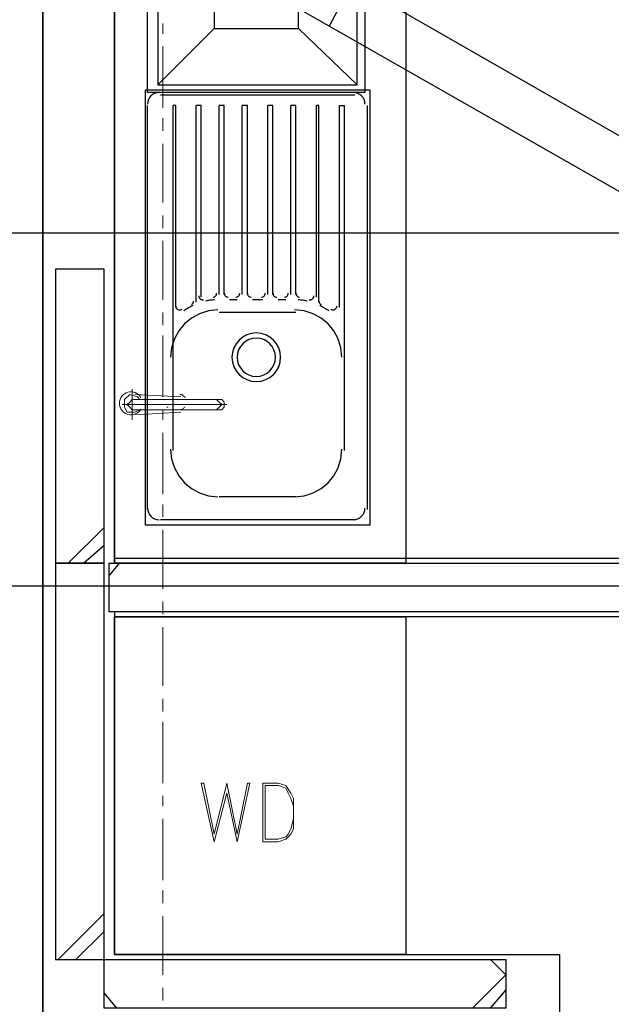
# Model space of a CAD drawing. Header units: millimetres. Extents: x 0 to 420, y 0 to 297.
# Tile 9 of 79: x 48 to 58, y 111 to 127. Entities that reach past the tile are written whole.
import ezdxf

# ---------------------------------------------------------------- set-up
doc = ezdxf.new("R2010")
doc.units = ezdxf.units.MM
doc.layers.add('LINE_000000', color=7, linetype='Continuous')

msp = doc.modelspace()

# ---------------------------------------------------------------- linework, layer by layer
at = {"layer": 'LINE_000000', "lineweight": 25}
for p, q in [((48.683, 219.625), (48.683, 63.161)), ((48.683, 99.356), (48.683, 211.201)), ((73.956, 116.501), (53.806, 128.058)), ((51.52, 127.296), (50.588, 126.365)), ((73.448, 115.909), (53.425, 127.339)), ((53.848, 126.196), (50.631, 126.196)), ((50.419, 119.338), (50.419, 126.026)), ((50.885, 126.026), (50.842, 126.026)), ((50.842, 121.793), (50.842, 126.026)), ((50.885, 122.682), (50.885, 126.026)), ((51.308, 126.026), (51.223, 126.026)), ((51.223, 122.767), (51.223, 126.026)), ((51.308, 122.851), (51.308, 126.026)), ((51.689, 126.026), (51.604, 126.026)), ((51.604, 122.894), (51.604, 126.026)), ((51.689, 122.894), (51.689, 126.026)), ((52.07, 126.026), (51.985, 126.026)), ((51.985, 122.894), (51.985, 126.026)), ((52.07, 122.894), (52.07, 126.026)), ((52.493, 126.026), (52.409, 126.026)), ((52.409, 122.894), (52.409, 126.026)), ((52.493, 122.894), (52.493, 126.026)), ((52.874, 126.026), (52.79, 126.026)), ((52.79, 122.894), (52.79, 126.026)), ((52.874, 122.894), (52.874, 126.026)), ((53.255, 126.026), (53.213, 126.026)), ((53.213, 122.851), (53.213, 126.026)), ((53.255, 122.767), (53.255, 126.026)), ((53.679, 121.835), (53.679, 126.026)), ((54.06, 119.338), (54.06, 126.026)), ((129.117, 123.91), (27.813, 123.91)), ((51.901, 122.809), (51.774, 122.809)), ((52.324, 122.809), (52.155, 122.809)), ((52.705, 122.809), (52.578, 122.809)), ((52.874, 122.597), (51.604, 122.597)), ((50.842, 120.311), (50.842, 121.835)), ((53.679, 120.311), (53.679, 121.835)), ((52.874, 119.549), (51.604, 119.549)), ((53.848, 119.168), (50.631, 119.168)), ((49.107, 118.449), (49.699, 119.041)), ((49.361, 118.449), (49.699, 118.745)), ((49.784, 118.237), (49.953, 118.449)), ((109.093, 118.068), (27.813, 118.068)), ((48.937, 111.887), (49.699, 112.649)), ((49.234, 111.887), (49.699, 112.353)), ((56.346, 111.633), (56.092, 111.887)), ((55.795, 111.083), (56.346, 111.633)), ((49.911, 111.083), (49.699, 111.337)), ((56.092, 111.083), (56.346, 111.379))]:
    msp.add_line(p, q, dxfattribs=at)
at = {"layer": 'LINE_000000', "lineweight": 13}
for p, q in [((50.673, 127.381), (50.673, 127.212)), ((50.673, 127), (50.673, 125.984)), ((50.673, 125.815), (50.673, 125.603)), ((50.673, 125.391), (50.673, 124.418)), ((50.673, 124.206), (50.673, 123.994)), ((50.673, 123.783), (50.673, 122.809)), ((50.673, 122.597), (50.673, 122.386)), ((50.673, 122.216), (50.673, 121.2)), ((50.673, 120.989), (50.673, 120.819)), ((50.673, 120.608), (50.673, 119.592)), ((50.673, 119.422), (50.673, 119.211)), ((50.673, 118.999), (50.673, 118.025)), ((50.673, 117.814), (50.673, 117.602)), ((50.673, 117.39), (50.673, 116.417)), ((50.673, 116.205), (50.673, 115.993)), ((50.673, 115.824), (50.673, 114.808)), ((52.324, 114.808), (52.324, 113.834)), ((52.366, 114.766), (52.366, 113.877)), ((50.673, 114.596), (50.673, 114.427)), ((50.673, 114.215), (50.673, 113.199)), ((50.673, 113.03), (50.673, 112.818)), ((50.673, 112.607), (50.673, 111.633)), ((50.673, 111.421), (50.673, 111.21))]:
    msp.add_line(p, q, dxfattribs=at)
at = {"layer": 'LINE_000000', "lineweight": 0}
for p, q in [((50.165, 121.327), (50.165, 120.819)), ((50.165, 121.158), (51.647, 121.158)), ((50.969, 121.2), (50.207, 121.243)), ((50.334, 121.2), (50.334, 121.2)), ((50.758, 121.158), (50.334, 121.158)), ((49.996, 121.073), (51.731, 121.073)), ((50.165, 120.989), (51.647, 120.989)), ((50.969, 120.946), (50.207, 120.904)), ((50.758, 120.989), (50.334, 120.989)), ((50.334, 120.989), (50.334, 120.989))]:
    msp.add_line(p, q, dxfattribs=at)
at = {"layer": 'LINE_000000', "lineweight": 25}
for points in [[(49.869, 132.503), (57.912, 132.503), (57.912, 131.318), (49.869, 131.318), (49.869, 118.449)], [(52.917, 127.296), (52.917, 129.921), (51.52, 129.921), (51.52, 127.296), (52.917, 127.296), (53.89, 126.365), (53.89, 130.852), (50.588, 130.852), (50.588, 126.365), (53.89, 126.365)], [(53.806, 128.058), (53.425, 127.339), (51.943, 128.185), (51.858, 128.228), (51.816, 128.312), (51.774, 128.355), (51.774, 128.439), (51.731, 128.524), (51.774, 128.609), (51.774, 128.651), (51.816, 128.736), (51.858, 128.82), (51.901, 128.863), (51.985, 128.905), (52.028, 128.905), (52.112, 128.947), (52.197, 128.947), (52.282, 128.905), (52.366, 128.863)], [(50.61, 126.238), (50.571, 126.234), (50.535, 126.223), (50.503, 126.205), (50.475, 126.182), (50.452, 126.154), (50.434, 126.122), (50.423, 126.086), (50.419, 126.047)], [(54.017, 126.047), (54.013, 126.086), (54.002, 126.122), (53.985, 126.154), (53.962, 126.182), (53.933, 126.205), (53.901, 126.223), (53.865, 126.234), (53.827, 126.238)], [(53.594, 122.682), (53.594, 126.026), (53.679, 126.026)], [(51.502, 122.851), (51.514, 122.853), (51.526, 122.857), (51.536, 122.864), (51.545, 122.871), (51.552, 122.881), (51.557, 122.891), (51.561, 122.903), (51.562, 122.915)], [(51.689, 122.915), (51.69, 122.902), (51.694, 122.89), (51.7, 122.879), (51.708, 122.87), (51.717, 122.862), (51.728, 122.856), (51.74, 122.853), (51.753, 122.851)], [(51.88, 122.851), (51.892, 122.853), (51.904, 122.856), (51.915, 122.862), (51.924, 122.87), (51.932, 122.879), (51.938, 122.89), (51.942, 122.902), (51.943, 122.915)], [(52.07, 122.915), (52.071, 122.902), (52.075, 122.89), (52.081, 122.879), (52.089, 122.87), (52.098, 122.862), (52.109, 122.856), (52.121, 122.853), (52.134, 122.851)], [(52.303, 122.851), (52.316, 122.853), (52.328, 122.856), (52.338, 122.862), (52.348, 122.87), (52.355, 122.879), (52.361, 122.89), (52.365, 122.902), (52.366, 122.915)], [(52.493, 122.915), (52.495, 122.902), (52.498, 122.89), (52.504, 122.879), (52.512, 122.87), (52.521, 122.862), (52.532, 122.856), (52.544, 122.853), (52.557, 122.851)], [(52.684, 122.851), (52.697, 122.853), (52.709, 122.856), (52.719, 122.862), (52.729, 122.87), (52.736, 122.879), (52.742, 122.89), (52.746, 122.902), (52.747, 122.915)], [(52.874, 122.915), (52.876, 122.903), (52.879, 122.891), (52.884, 122.881), (52.892, 122.871), (52.9, 122.864), (52.911, 122.857), (52.922, 122.853), (52.934, 122.851)], [(51.145, 122.731), (51.153, 122.735), (51.16, 122.741), (51.166, 122.747), (51.171, 122.754), (51.175, 122.762), (51.178, 122.77), (51.18, 122.779), (51.181, 122.788)], [(51.266, 122.872), (51.266, 122.865), (51.267, 122.858), (51.269, 122.852), (51.272, 122.845), (51.275, 122.839), (51.279, 122.833), (51.284, 122.828), (51.289, 122.823), (51.295, 122.819), (51.301, 122.815), (51.308, 122.813), (51.315, 122.811), (51.322, 122.809), (51.329, 122.809), (51.336, 122.809), (51.343, 122.81)], [(51.527, 122.807), (51.508, 122.806), (51.489, 122.804), (51.471, 122.802), (51.452, 122.8), (51.434, 122.797), (51.415, 122.794), (51.397, 122.791), (51.379, 122.787)], [(53.058, 122.787), (53.039, 122.791), (53.021, 122.794), (53.003, 122.797), (52.984, 122.8), (52.966, 122.802), (52.947, 122.804), (52.928, 122.806), (52.91, 122.807)], [(53.094, 122.81), (53.101, 122.809), (53.108, 122.809), (53.115, 122.809), (53.122, 122.811), (53.128, 122.813), (53.135, 122.815), (53.141, 122.819), (53.147, 122.823), (53.152, 122.828), (53.157, 122.833), (53.161, 122.839), (53.164, 122.845), (53.167, 122.852), (53.169, 122.858), (53.17, 122.865), (53.171, 122.872)], [(53.255, 122.788), (53.256, 122.779), (53.258, 122.77), (53.261, 122.762), (53.265, 122.754), (53.27, 122.747), (53.276, 122.741), (53.283, 122.735), (53.291, 122.731)], [(51.583, 122.64), (51.425, 122.624), (51.278, 122.578), (51.145, 122.506), (51.029, 122.41), (50.934, 122.294), (50.862, 122.161), (50.816, 122.014), (50.8, 121.856)], [(50.885, 122.703), (50.885, 122.694), (50.887, 122.686), (50.89, 122.678), (50.894, 122.67), (50.899, 122.663), (50.905, 122.657), (50.912, 122.651), (50.92, 122.647), (50.928, 122.643), (50.936, 122.641), (50.945, 122.64), (50.953, 122.64), (50.962, 122.641), (50.97, 122.644), (50.978, 122.647), (50.986, 122.652)], [(51.167, 122.713), (51.147, 122.704), (51.128, 122.693), (51.109, 122.683), (51.091, 122.672), (51.072, 122.66), (51.054, 122.649), (51.036, 122.636), (51.019, 122.624)], [(53.636, 121.856), (53.62, 122.014), (53.575, 122.161), (53.503, 122.294), (53.407, 122.41), (53.291, 122.506), (53.158, 122.578), (53.011, 122.624), (52.853, 122.64)], [(53.418, 122.624), (53.4, 122.636), (53.382, 122.649), (53.364, 122.66), (53.346, 122.672), (53.327, 122.683), (53.308, 122.693), (53.289, 122.704), (53.269, 122.713)], [(53.451, 122.652), (53.458, 122.647), (53.466, 122.644), (53.474, 122.641), (53.483, 122.64), (53.492, 122.64), (53.5, 122.641), (53.509, 122.643), (53.517, 122.647), (53.524, 122.651), (53.531, 122.657), (53.537, 122.663), (53.542, 122.67), (53.546, 122.678), (53.549, 122.686), (53.551, 122.694), (53.552, 122.703)], [(50.8, 120.333), (50.816, 120.175), (50.862, 120.028), (50.934, 119.895), (51.029, 119.779), (51.145, 119.683), (51.278, 119.611), (51.425, 119.565), (51.583, 119.549)], [(52.853, 119.549), (53.011, 119.565), (53.158, 119.611), (53.291, 119.683), (53.407, 119.779), (53.503, 119.895), (53.575, 120.028), (53.62, 120.175), (53.636, 120.333)], [(50.419, 119.359), (50.423, 119.32), (50.434, 119.285), (50.452, 119.252), (50.475, 119.224), (50.503, 119.201), (50.535, 119.183), (50.571, 119.172), (50.61, 119.168)], [(53.827, 119.168), (53.865, 119.172), (53.901, 119.183), (53.933, 119.201), (53.962, 119.224), (53.985, 119.252), (54.002, 119.285), (54.013, 119.32), (54.017, 119.359)], [(49.869, 118.533), (59.478, 118.533), (59.478, 117.56), (49.869, 117.56)], [(49.869, 117.644), (49.869, 111.972), (57.235, 111.972), (57.235, 105.41), (56.261, 105.41), (56.261, 110.998), (49.869, 110.998), (49.869, 99.441)]]:
    msp.add_lwpolyline(points, dxfattribs=at)
for points in [[(49.869, 131.318), (54.695, 131.318), (54.695, 118.449), (49.869, 118.449), (49.869, 131.318)], [(54.017, 126.238), (50.419, 126.238), (50.419, 131.022), (54.017, 131.022), (54.017, 126.238)], [(54.102, 126.28), (50.377, 126.28), (50.377, 119.084), (54.102, 119.084), (54.102, 126.28)], [(49.699, 123.317), (48.895, 123.317), (48.895, 118.449), (49.699, 118.449), (49.699, 123.317)], [(51.816, 121.856), (51.824, 121.775), (51.848, 121.7), (51.885, 121.632), (51.934, 121.572), (51.993, 121.523), (52.062, 121.486), (52.137, 121.462), (52.218, 121.454), (52.299, 121.462), (52.375, 121.486), (52.443, 121.523), (52.503, 121.572), (52.552, 121.632), (52.589, 121.7), (52.612, 121.775), (52.62, 121.856), (52.612, 121.938), (52.589, 122.013), (52.552, 122.081), (52.503, 122.141), (52.443, 122.19), (52.375, 122.227), (52.299, 122.25), (52.218, 122.259), (52.137, 122.25), (52.062, 122.227), (51.993, 122.19), (51.934, 122.141), (51.885, 122.081), (51.848, 122.013), (51.824, 121.938), (51.816, 121.856)], [(51.901, 121.856), (51.907, 121.793), (51.926, 121.733), (51.955, 121.679), (51.994, 121.632), (52.041, 121.593), (52.095, 121.564), (52.154, 121.545), (52.218, 121.539), (52.282, 121.545), (52.342, 121.564), (52.396, 121.593), (52.443, 121.632), (52.481, 121.679), (52.511, 121.733), (52.529, 121.793), (52.536, 121.856), (52.529, 121.92), (52.511, 121.98), (52.481, 122.034), (52.443, 122.081), (52.396, 122.12), (52.342, 122.149), (52.282, 122.168), (52.218, 122.174), (52.154, 122.168), (52.095, 122.149), (52.041, 122.12), (51.994, 122.081), (51.955, 122.034), (51.926, 121.98), (51.907, 121.92), (51.901, 121.856)], [(48.895, 111.887), (49.699, 111.887), (49.699, 118.449), (48.895, 118.449), (48.895, 111.887)], [(49.784, 117.644), (49.784, 118.449), (59.394, 118.449), (59.394, 117.644), (49.784, 117.644)], [(54.695, 117.56), (54.695, 111.972), (49.869, 111.972), (49.869, 117.56), (54.695, 117.56)], [(49.699, 111.083), (49.699, 111.887), (56.346, 111.887), (56.346, 111.083), (49.699, 111.083)]]:
    msp.add_lwpolyline(points, close=True, dxfattribs=at)
at = {"layer": 'LINE_000000', "lineweight": 0}
for points in [[(50.308, 121.192), (50.289, 121.217), (50.267, 121.239), (50.243, 121.257), (50.215, 121.271), (50.186, 121.28), (50.156, 121.285), (50.125, 121.284), (50.093, 121.278), (50.064, 121.267), (50.037, 121.252), (50.013, 121.233), (49.992, 121.21), (49.976, 121.184), (49.964, 121.156), (49.956, 121.126), (49.953, 121.094)], [(50.292, 120.989), (50.207, 120.946), (50.08, 120.946), (50.038, 121.031), (50.038, 121.158), (50.123, 121.243), (50.25, 121.2), (50.292, 121.158)], [(50.165, 120.989), (50.123, 121.031), (50.08, 121.073), (50.123, 121.116), (50.165, 121.158)], [(50.757, 121.155), (50.755, 121.155), (50.752, 121.156), (50.75, 121.157), (50.747, 121.157), (50.744, 121.157), (50.742, 121.158), (50.739, 121.158), (50.737, 121.158)], [(51.041, 121.187), (51.034, 121.199), (51.026, 121.209), (51.016, 121.218), (51.005, 121.226), (50.993, 121.233), (50.981, 121.238), (50.968, 121.241), (50.954, 121.243)], [(51.562, 120.989), (51.604, 121.031), (51.647, 121.073), (51.604, 121.116), (51.562, 121.158)], [(51.647, 120.989), (51.689, 121.031), (51.689, 121.073), (51.689, 121.116), (51.647, 121.158)], [(49.953, 121.094), (49.956, 121.063), (49.964, 121.033), (49.976, 121.005), (49.992, 120.979), (50.013, 120.956), (50.037, 120.937), (50.064, 120.922), (50.093, 120.911), (50.125, 120.905), (50.156, 120.904), (50.186, 120.909), (50.215, 120.918), (50.243, 120.932), (50.267, 120.95), (50.289, 120.972), (50.308, 120.997)], [(50.737, 121.031), (50.739, 121.031), (50.742, 121.031), (50.744, 121.031), (50.747, 121.032), (50.75, 121.032), (50.752, 121.033), (50.755, 121.034), (50.757, 121.034)], [(50.954, 120.989), (50.967, 120.99), (50.979, 120.993), (50.99, 120.997), (51.001, 121.003), (51.011, 121.01), (51.021, 121.018), (51.029, 121.027), (51.037, 121.037)]]:
    msp.add_lwpolyline(points, dxfattribs=at)
at = {"layer": 'LINE_000000', "lineweight": 13}
msp.add_lwpolyline([(51.901, 113.834), (51.731, 114.639), (51.52, 113.834), (51.308, 114.808), (51.35, 114.808), (51.52, 113.961), (51.731, 114.808), (51.901, 113.961), (52.07, 114.808), (52.112, 114.808), (51.901, 113.834)], close=True, dxfattribs=at)
for points in [[(52.324, 114.808), (52.578, 114.808), (52.705, 114.766), (52.79, 114.639), (52.832, 114.554), (52.832, 114.427), (52.832, 114.215), (52.832, 114.046), (52.79, 113.961), (52.705, 113.877), (52.578, 113.834), (52.324, 113.834)], [(52.366, 114.766), (52.578, 114.766), (52.705, 114.723), (52.747, 114.639), (52.79, 114.554), (52.832, 114.427), (52.832, 114.215), (52.79, 114.046), (52.747, 113.961), (52.705, 113.919), (52.578, 113.877), (52.366, 113.877)]]:
    msp.add_lwpolyline(points, dxfattribs=at)

doc.saveas('drawing.dxf')
